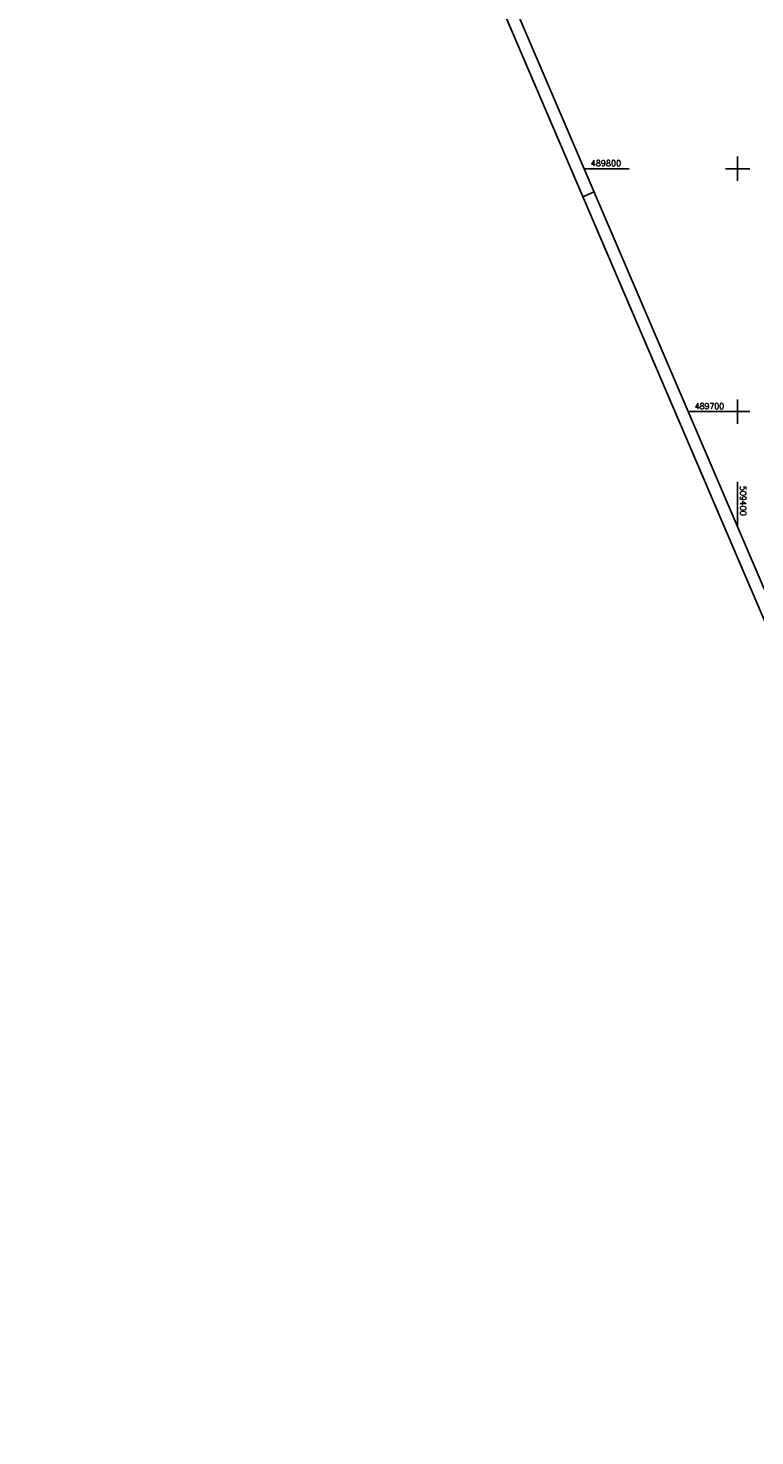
# Model space of a CAD drawing. Extents: x 509108 to 509828, y 489278 to 490439.
# Tile 1 of 9: x 509108 to 509407, y 489278 to 489858. Entities that reach past the tile are written whole.
import ezdxf

# ---------------------------------------------------------------- set-up
doc = ezdxf.new("R2010")
doc.units = 0
doc.header["$LTSCALE"] = 10
doc.header["$MEASUREMENT"] = 0
doc.linetypes.add('LT00', pattern=[0])
doc.layers.add('RAHMEN', color=250, linetype='Continuous')
doc.layers.add('V_RASTER', color=250, linetype='LT00')
doc.styles.get("Standard").update_dxf_attribs({"font": 'romans.shx', "width": 0.8})

msp = doc.modelspace()

# ---------------------------------------------------------------- linework, layer by layer
at = {"layer": 'RAHMEN'}
msp.add_line((509336.32, 489788.47), (509340.92, 489790.44), dxfattribs=at)
for points in [[(509107.85, 490321.58), (509554.94, 489278.35), (509827.93, 489395.34), (509380.83, 490438.57), (509107.85, 490321.58)], [(509122.29, 490300.57), (509486.66, 489450.36), (509750.46, 489563.41), (509386.09, 490413.62), (509122.29, 490300.57)]]:
    msp.add_lwpolyline(points, dxfattribs=at)
at = {"layer": 'V_RASTER'}
for p, q in [((509400, 489805), (509400, 489795)), ((509355.32, 489800), (509336.82, 489800)), ((509405, 489800), (509395, 489800)), ((509400, 489705), (509400, 489695)), ((509379.68, 489700), (509405, 489700)), ((509400, 489671.08), (509400, 489652.58))]:
    msp.add_line(p, q, dxfattribs=at)

# ---------------------------------------------------------------- texts
for s, rotation, width, p in [(' 489800', 359.99936, 0.976, (509337.82, 489801)), (' 489700', 359.99936, 0.944, (509380.68, 489701)), (' 509400', 269.99936, 0.955, (509401, 489671.08))]:
    msp.add_text(s, height=2.5, rotation=rotation, dxfattribs=dict(at, width=width)).set_placement(p)

doc.saveas('drawing.dxf')
